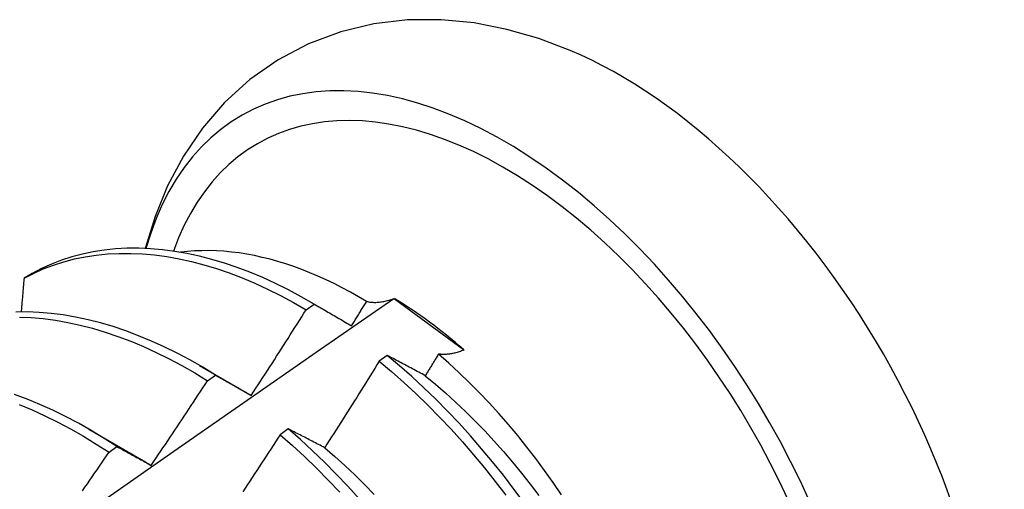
# Model space of a CAD drawing. Header units: inches. Extents: x 21 to 549, y 60 to 259.
# Tile 125 of 129: x 524.007 to 524.316, y 202.867 to 203.015. Entities that reach past the tile are written whole.
import ezdxf

# ---------------------------------------------------------------- set-up
doc = ezdxf.new("R2010")
doc.units = ezdxf.units.IN
doc.header["$MEASUREMENT"] = 0
doc.layers.add('Visible Edges(ANSI)', color=7, linetype='Continuous', lineweight=25)

msp = doc.modelspace()

# ---------------------------------------------------------------- linework, layer by layer
at = {"layer": 'Visible Edges(ANSI)'}
for p, q in [((524.0105, 202.93503), (524.00794, 202.93355)), ((524.09671, 202.92367), (524.09919, 202.92546)), ((524.09794, 202.92619), (524.10254, 202.92353)), ((524.12427, 202.92717), (524.12454, 202.92708)), ((524.12454, 202.92708), (524.14621, 202.91116)), ((524.12217, 202.90931), (524.11968, 202.90747)), ((524.14621, 202.91116), (524.14634, 202.91097)), ((524.06314, 202.90615), (524.0791, 202.89692)), ((524.0657, 202.90132), (524.06819, 202.90311)), ((524.0791, 202.89692), (524.07943, 202.89672)), ((524.02834, 202.88611), (524.0443, 202.87688)), ((524.09103, 202.88621), (524.08853, 202.88436)), ((524.03468, 202.87883), (524.03717, 202.88063))]:
    msp.add_line(p, q, dxfattribs=at)
at = {"layer": 'Visible Edges(ANSI)', "flags": 128}
for points in [[(524.17976, 203.0052), (524.16992, 203.00892), (524.15985, 203.01182), (524.14959, 203.01383), (524.13914, 203.01485), (524.12856, 203.01479), (524.118, 203.01356), (524.10757, 203.01108), (524.09746, 203.0073), (524.08787, 203.00225), (524.079, 202.99605), (524.07103, 202.98881), (524.06405, 202.98072), (524.05808, 202.97194), (524.05313, 202.96264), (524.04915, 202.95294), (524.04609, 202.94293)], [(524.00794, 202.93355), (524.01093, 202.9351), (524.01402, 202.93648), (524.01719, 202.9377), (524.02044, 202.93874), (524.02378, 202.93962), (524.02719, 202.94032), (524.03067, 202.94085), (524.03422, 202.9412), (524.03784, 202.94138), (524.04151, 202.94139), (524.04524, 202.94122), (524.04902, 202.94088), (524.05285, 202.94037), (524.05671, 202.93968), (524.06062, 202.93882), (524.06456, 202.9378), (524.06853, 202.9366), (524.07252, 202.93524), (524.07653, 202.93371), (524.08056, 202.93202), (524.08459, 202.93017), (524.08864, 202.92816), (524.09268, 202.92599), (524.09671, 202.92367)], [(524.09919, 202.92546), (524.09516, 202.92776), (524.09111, 202.92992), (524.08707, 202.93192), (524.08304, 202.93376), (524.07901, 202.93544), (524.075, 202.93695), (524.07101, 202.9383), (524.06705, 202.93948), (524.06311, 202.9405), (524.05921, 202.94134), (524.05534, 202.94201), (524.05152, 202.94251), (524.04774, 202.94284), (524.04402, 202.943), (524.04035, 202.94298), (524.03674, 202.94278), (524.03319, 202.94242), (524.02971, 202.94187), (524.02631, 202.94116), (524.02298, 202.94027), (524.01973, 202.93922), (524.01657, 202.93799), (524.01349, 202.93659), (524.0105, 202.93503)], [(524.11573, 202.92626), (524.11318, 202.92777), (524.11063, 202.9292), (524.10807, 202.93057), (524.10552, 202.93186), (524.10296, 202.93309), (524.10042, 202.93423), (524.09788, 202.9353), (524.09536, 202.9363), (524.09284, 202.93722), (524.09034, 202.93806), (524.08784, 202.93883), (524.08536, 202.93952), (524.0829, 202.94013), (524.08045, 202.94067), (524.07802, 202.94113), (524.07561, 202.94151), (524.07321, 202.94181), (524.07084, 202.94204), (524.06848, 202.94218), (524.06615, 202.94225), (524.06385, 202.94223), (524.06158, 202.94214), (524.05934, 202.94197), (524.05713, 202.94172)], [(524.00794, 202.93355), (524.0079, 202.93311), (524.00787, 202.93267), (524.00783, 202.93223), (524.00779, 202.93179), (524.00775, 202.93135), (524.00772, 202.93091), (524.00768, 202.93047), (524.00764, 202.93003), (524.0076, 202.92959), (524.00757, 202.92915), (524.00753, 202.9287), (524.00749, 202.92826), (524.00745, 202.92782), (524.00742, 202.92738), (524.00738, 202.92694), (524.00734, 202.9265), (524.0073, 202.92606), (524.00726, 202.92562), (524.00723, 202.92517), (524.00719, 202.92473), (524.00715, 202.92429), (524.00711, 202.92385), (524.00707, 202.92341), (524.00703, 202.92297)], [(523.98591, 202.83068), (524.00898, 202.84691), (524.03205, 202.86308), (524.05511, 202.87919), (524.07817, 202.89524), (524.10122, 202.91124), (524.12427, 202.92717)], [(524.09919, 202.92546), (524.09968, 202.92518), (524.10016, 202.9249), (524.10064, 202.92462), (524.10112, 202.92435), (524.10161, 202.92407), (524.10209, 202.92379), (524.10258, 202.9235), (524.10307, 202.92322), (524.10355, 202.92294), (524.10404, 202.92266), (524.10453, 202.92237), (524.10502, 202.92209), (524.10551, 202.9218), (524.106, 202.92152), (524.10649, 202.92123), (524.10699, 202.92094), (524.10748, 202.92065), (524.10798, 202.92036), (524.10847, 202.92007), (524.10897, 202.91978), (524.10946, 202.91949), (524.10996, 202.9192), (524.11046, 202.9189), (524.11096, 202.91861)], [(524.11096, 202.91861), (524.11116, 202.91893), (524.11136, 202.91925), (524.11156, 202.91956), (524.11176, 202.91988), (524.11196, 202.9202), (524.11216, 202.92052), (524.11235, 202.92084), (524.11255, 202.92116), (524.11275, 202.92148), (524.11295, 202.92179), (524.11315, 202.92211), (524.11335, 202.92243), (524.11355, 202.92275), (524.11375, 202.92307), (524.11395, 202.92339), (524.11414, 202.92371), (524.11434, 202.92403), (524.11454, 202.92435), (524.11474, 202.92467), (524.11494, 202.92499), (524.11514, 202.92531), (524.11533, 202.92562), (524.11553, 202.92594), (524.11573, 202.92626)], [(524.11573, 202.92626), (524.11603, 202.9262), (524.11634, 202.92614), (524.11666, 202.92609), (524.11698, 202.92605), (524.1173, 202.92602), (524.11763, 202.926), (524.11796, 202.92598), (524.1183, 202.92598), (524.11864, 202.92599), (524.11899, 202.926), (524.11934, 202.92603), (524.1197, 202.92606), (524.12006, 202.9261), (524.12042, 202.92615), (524.12079, 202.92621), (524.12116, 202.92628), (524.12154, 202.92636), (524.12191, 202.92645), (524.1223, 202.92655), (524.12269, 202.92665), (524.12308, 202.92677), (524.12347, 202.92689), (524.12387, 202.92703), (524.12427, 202.92717)], [(524.06819, 202.90311), (524.06416, 202.90556), (524.06012, 202.90786), (524.05608, 202.91), (524.05204, 202.91199), (524.048, 202.91382), (524.04398, 202.91549), (524.03997, 202.917), (524.03598, 202.91834), (524.03201, 202.91951), (524.02808, 202.92051), (524.02418, 202.92135), (524.02031, 202.92201), (524.01649, 202.9225), (524.01272, 202.92282), (524.009, 202.92296), (524.00533, 202.92293)], [(524.07943, 202.89672), (524.08016, 202.89784), (524.08089, 202.89896), (524.08162, 202.90007), (524.08235, 202.90119), (524.08307, 202.90231), (524.0838, 202.90343), (524.08452, 202.90455), (524.08525, 202.90567), (524.08597, 202.90679), (524.08669, 202.90791), (524.08741, 202.90903), (524.08814, 202.91016), (524.08886, 202.91128), (524.08957, 202.9124), (524.09029, 202.91353), (524.09101, 202.91465), (524.09172, 202.91578), (524.09244, 202.91691), (524.09315, 202.91803), (524.09387, 202.91916), (524.09458, 202.92029), (524.09529, 202.92141), (524.096, 202.92254), (524.09671, 202.92367)], [(524.00649, 202.92135), (524.01022, 202.9212), (524.01399, 202.92087), (524.01782, 202.92036), (524.02169, 202.91969), (524.02559, 202.91884), (524.02953, 202.91782), (524.03349, 202.91664), (524.03749, 202.91529), (524.0415, 202.91377), (524.04552, 202.91209), (524.04956, 202.91024), (524.0536, 202.90824), (524.05764, 202.90609), (524.06168, 202.90378), (524.0657, 202.90132)], [(524.13418, 202.90293), (524.13367, 202.9032), (524.13316, 202.90348), (524.13265, 202.90375), (524.13214, 202.90402), (524.13163, 202.90429), (524.13113, 202.90456), (524.13062, 202.90483), (524.13012, 202.9051), (524.12962, 202.90537), (524.12911, 202.90564), (524.12861, 202.9059), (524.12811, 202.90617), (524.12761, 202.90644), (524.12711, 202.9067), (524.12661, 202.90697), (524.12612, 202.90723), (524.12562, 202.90749), (524.12512, 202.90775), (524.12463, 202.90802), (524.12413, 202.90828), (524.12364, 202.90854), (524.12315, 202.9088), (524.12266, 202.90906), (524.12217, 202.90931)], [(524.16525, 202.86292), (524.16203, 202.8673), (524.15873, 202.87161), (524.15536, 202.87583), (524.15191, 202.87997), (524.1484, 202.88402), (524.14481, 202.88796), (524.14117, 202.89181), (524.13746, 202.89554), (524.13371, 202.89916), (524.1299, 202.90267), (524.12606, 202.90606), (524.12217, 202.90931)], [(524.13834, 202.90973), (524.13817, 202.90944), (524.13799, 202.90916), (524.13782, 202.90888), (524.13765, 202.90859), (524.13747, 202.90831), (524.1373, 202.90803), (524.13713, 202.90774), (524.13695, 202.90746), (524.13678, 202.90718), (524.13661, 202.90689), (524.13643, 202.90661), (524.13626, 202.90633), (524.13609, 202.90604), (524.13591, 202.90576), (524.13574, 202.90548), (524.13557, 202.90519), (524.13539, 202.90491), (524.13522, 202.90463), (524.13505, 202.90434), (524.13487, 202.90406), (524.1347, 202.90378), (524.13452, 202.90349), (524.13435, 202.90321), (524.13418, 202.90293)], [(524.14634, 202.91097), (524.14596, 202.91082), (524.1456, 202.91069), (524.14523, 202.91057), (524.14487, 202.91045), (524.14451, 202.91034), (524.14416, 202.91024), (524.1438, 202.91014), (524.14345, 202.91005), (524.14311, 202.90997), (524.14276, 202.9099), (524.14242, 202.90984), (524.14209, 202.90978), (524.14175, 202.90974), (524.14143, 202.9097), (524.1411, 202.90966), (524.14078, 202.90964), (524.14046, 202.90962), (524.14014, 202.90962), (524.13983, 202.90961), (524.13952, 202.90962), (524.13922, 202.90964), (524.13892, 202.90966), (524.13863, 202.90969), (524.13834, 202.90973)], [(524.17704, 202.86549), (524.17441, 202.86934), (524.17172, 202.87313), (524.16896, 202.87685), (524.16613, 202.8805), (524.16325, 202.88408), (524.16031, 202.88758), (524.15731, 202.89101), (524.15427, 202.89435), (524.15117, 202.89761), (524.14802, 202.90079), (524.14482, 202.90387), (524.1416, 202.90685), (524.13834, 202.90973)], [(524.11968, 202.90747), (524.11897, 202.90633), (524.11827, 202.90519), (524.11756, 202.90405), (524.11685, 202.90292), (524.11614, 202.90178), (524.11543, 202.90064), (524.11472, 202.89951), (524.11401, 202.89837), (524.1133, 202.89724), (524.11259, 202.8961), (524.11188, 202.89497), (524.11116, 202.89384), (524.11045, 202.8927), (524.10973, 202.89157), (524.10901, 202.89044), (524.1083, 202.88931), (524.10758, 202.88818), (524.10686, 202.88705), (524.10614, 202.88592), (524.10542, 202.88479), (524.1047, 202.88366), (524.10398, 202.88254), (524.10325, 202.88141), (524.10253, 202.88028)], [(524.11968, 202.90747), (524.12356, 202.9042), (524.12741, 202.90081), (524.13121, 202.89729), (524.13496, 202.89366), (524.13866, 202.88992), (524.1423, 202.88607), (524.14588, 202.88211), (524.14939, 202.87806), (524.15283, 202.87392), (524.1562, 202.86968), (524.15949, 202.86537)], [(524.06819, 202.90311), (524.06865, 202.90285), (524.06911, 202.90259), (524.06957, 202.90234), (524.07003, 202.90208), (524.07049, 202.90182), (524.07096, 202.90156), (524.07142, 202.90129), (524.07189, 202.90103), (524.07235, 202.90077), (524.07282, 202.9005), (524.07329, 202.90024), (524.07375, 202.89997), (524.07422, 202.89971), (524.07469, 202.89944), (524.07516, 202.89917), (524.07563, 202.8989), (524.07611, 202.89863), (524.07658, 202.89836), (524.07705, 202.89809), (524.07753, 202.89782), (524.078, 202.89755), (524.07848, 202.89727), (524.07896, 202.897), (524.07943, 202.89672)], [(524.13418, 202.90293), (524.13739, 202.90027), (524.14056, 202.89751), (524.1437, 202.89465), (524.14681, 202.8917), (524.14987, 202.88867), (524.15289, 202.88554), (524.15586, 202.88234), (524.15878, 202.87905), (524.16165, 202.8757), (524.16447, 202.87228), (524.16722, 202.86879), (524.16991, 202.86524)], [(524.0479, 202.87473), (524.04865, 202.87583), (524.0494, 202.87693), (524.05015, 202.87803), (524.0509, 202.87913), (524.05165, 202.88024), (524.0524, 202.88134), (524.05314, 202.88245), (524.05389, 202.88355), (524.05463, 202.88466), (524.05538, 202.88576), (524.05612, 202.88687), (524.05686, 202.88798), (524.05761, 202.88909), (524.05835, 202.89019), (524.05909, 202.8913), (524.05982, 202.89241), (524.06056, 202.89352), (524.0613, 202.89464), (524.06204, 202.89575), (524.06277, 202.89686), (524.06351, 202.89797), (524.06424, 202.89909), (524.06497, 202.9002), (524.0657, 202.90132)], [(524.03717, 202.88063), (524.03315, 202.88322), (524.02912, 202.88566), (524.02508, 202.88795), (524.02104, 202.89009), (524.017, 202.89207), (524.01296, 202.89389), (524.00894, 202.89555), (524.00493, 202.89704)], [(524.00646, 202.89382), (524.01048, 202.89215), (524.01452, 202.89032), (524.01856, 202.88833), (524.0226, 202.88618), (524.02664, 202.88388), (524.03067, 202.88143), (524.03468, 202.87883)], [(524.08853, 202.88436), (524.08781, 202.88324), (524.08708, 202.88211), (524.08635, 202.88099), (524.08562, 202.87987), (524.08489, 202.87874), (524.08416, 202.87762), (524.08343, 202.8765), (524.08269, 202.87538), (524.08196, 202.87426), (524.08122, 202.87314), (524.08049, 202.87203), (524.07975, 202.87091), (524.07901, 202.86979), (524.07828, 202.86867), (524.07754, 202.86756), (524.0768, 202.86644)], [(524.08853, 202.88436), (524.09238, 202.88097), (524.09619, 202.87747), (524.09994, 202.87384), (524.10364, 202.8701), (524.10729, 202.86626)], [(524.10253, 202.88028), (524.10204, 202.88054), (524.10155, 202.88079), (524.10106, 202.88105), (524.10058, 202.8813), (524.10009, 202.88155), (524.09961, 202.8818), (524.09912, 202.88205), (524.09864, 202.8823), (524.09816, 202.88255), (524.09768, 202.8828), (524.0972, 202.88305), (524.09672, 202.8833), (524.09624, 202.88355), (524.09576, 202.88379), (524.09528, 202.88404), (524.09481, 202.88428), (524.09433, 202.88453), (524.09386, 202.88477), (524.09338, 202.88501), (524.09291, 202.88525), (524.09244, 202.88549), (524.09197, 202.88573), (524.0915, 202.88597), (524.09103, 202.88621)], [(524.11339, 202.86421), (524.1098, 202.86815), (524.10615, 202.87199), (524.10244, 202.87572), (524.09869, 202.87934), (524.09488, 202.88284), (524.09103, 202.88621)], [(524.02634, 202.86677), (524.02711, 202.86786), (524.02787, 202.86896), (524.02863, 202.87005), (524.02939, 202.87114), (524.03015, 202.87224), (524.03091, 202.87334), (524.03166, 202.87443), (524.03242, 202.87553), (524.03318, 202.87663), (524.03393, 202.87773), (524.03468, 202.87883)], [(524.03717, 202.88063), (524.0376, 202.88039), (524.03804, 202.88016), (524.03848, 202.87992), (524.03892, 202.87968), (524.03937, 202.87944), (524.03981, 202.8792), (524.04025, 202.87896), (524.04069, 202.87872), (524.04114, 202.87847), (524.04158, 202.87823), (524.04203, 202.87798), (524.04248, 202.87774), (524.04293, 202.87749), (524.04337, 202.87724), (524.04382, 202.877), (524.04427, 202.87675), (524.04472, 202.8765), (524.04517, 202.87625), (524.04563, 202.876), (524.04608, 202.87574), (524.04653, 202.87549), (524.04699, 202.87524), (524.04744, 202.87498), (524.0479, 202.87473)], [(524.10253, 202.88028), (524.10571, 202.87753), (524.10886, 202.87468), (524.11197, 202.87173), (524.11504, 202.8687), (524.11806, 202.86559)], [(524.0443, 202.87688), (524.04445, 202.87679), (524.0446, 202.8767), (524.04475, 202.87662), (524.0449, 202.87653), (524.04505, 202.87644), (524.0452, 202.87635), (524.04535, 202.87626), (524.0455, 202.87618), (524.04565, 202.87609), (524.0458, 202.876), (524.04595, 202.87591), (524.0461, 202.87582), (524.04625, 202.87573), (524.0464, 202.87564), (524.04655, 202.87555), (524.0467, 202.87546), (524.04685, 202.87537), (524.047, 202.87528), (524.04715, 202.87519), (524.0473, 202.87509), (524.04745, 202.875), (524.0476, 202.87491), (524.04775, 202.87482), (524.0479, 202.87473)]]:
    msp.add_lwpolyline(points, dxfattribs=at)
at = {"layer": 'Visible Edges(ANSI)'}
for centre, major_axis, start_param, end_param in [((524.15905, 202.84112), (0.08271, -0.14363), 5.844764, 9.936668), ((524.19524, 202.86196), (-0.08271, 0.14363), 3.792594, 5.632184), ((524.15905, 202.84112), (0.07761, -0.13476), 5.914128, 9.883691), ((524.12281, 202.82025), (0.06583, -0.11431), 2.104473, 2.339513)]:
    msp.add_ellipse(centre, major_axis=major_axis, ratio=0.578093, start_param=start_param, end_param=end_param, dxfattribs=at)

doc.saveas('drawing.dxf')
